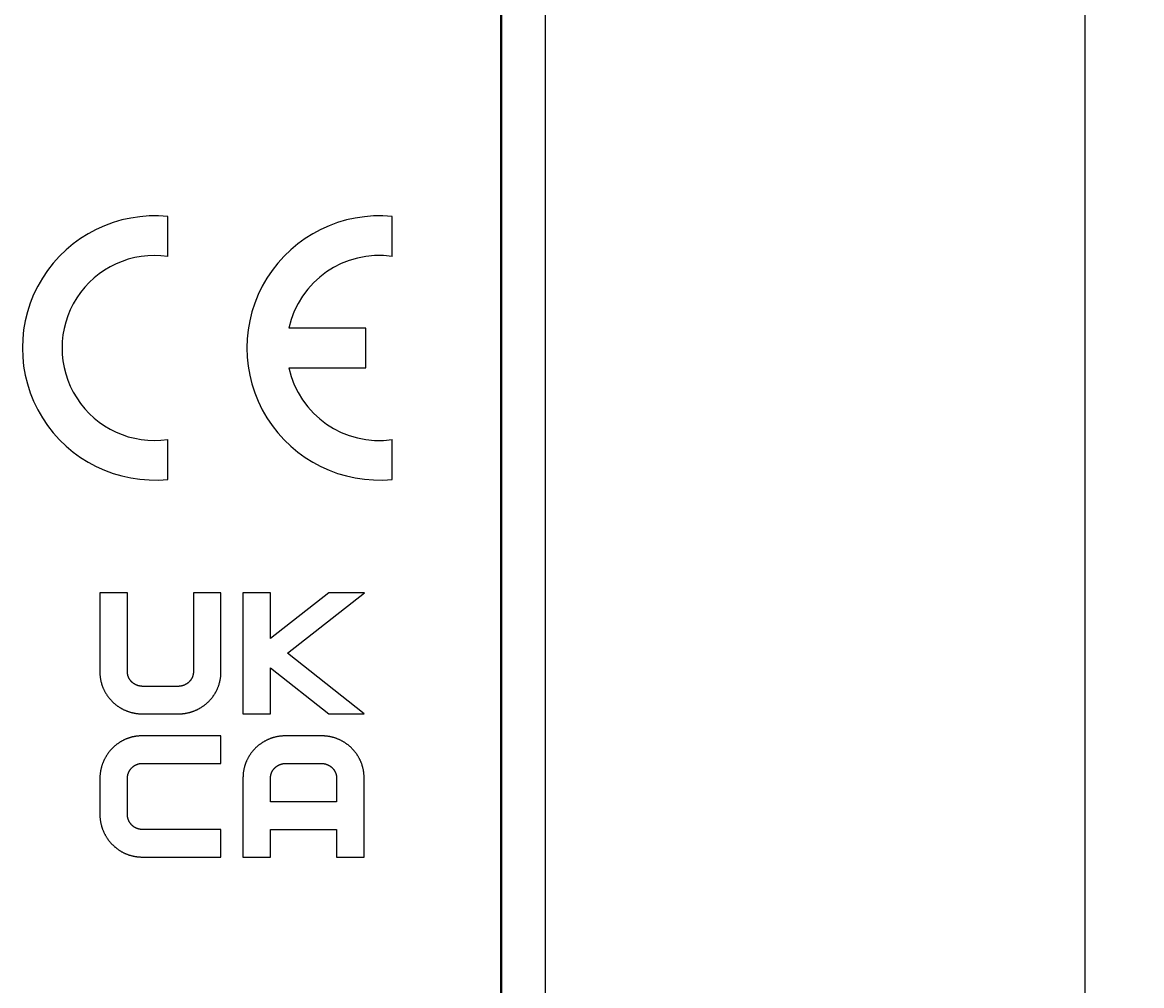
# Model space of a CAD drawing. Extents: x 0 to 420, y 0 to 297.
# Tile 7 of 27: x 188 to 214, y 75 to 97. Entities that reach past the tile are written whole.
import ezdxf

# ---------------------------------------------------------------- set-up
doc = ezdxf.new("R2010")
doc.units = 0
doc.layers.get('0').update_dxf_attribs({"linetype": 'CONTINUOUS'})
doc.layers.get('DEFPOINTS').update_dxf_attribs({"linetype": 'CONTINUOUS'})
doc.layers.add('BEMAßUNG__ISO_', color=7, linetype='CONTINUOUS')
doc.layers.add('SICHTBAR__ISO_', color=7, linetype='CONTINUOUS')
doc.styles.add('NOTIZTEXT__DIN_', font='txt.shx', dxfattribs={"bigfont": 'bigfont.shx'})
doc.dimstyles.get("Standard").update_dxf_attribs({"dimtxt": 0.18, "dimasz": 0.18, "dimexe": 0.18, "dimexo": 0.0625, "dimgap": 0.09, "dimtad": 0, "dimtih": 1, "dimtoh": 1, "dimzin": 0, "dimcen": 0.09, "dimazin": 3, "dimtfac": 1, "dimtofl": 0, "dimtmove": 0, "dimatfit": 3})

# ---------------------------------------------------------------- blocks, each defined once
blk = doc.blocks.new('*U49')
at = {"layer": 'BEMAßUNG__ISO_', "style": 'NOTIZTEXT__DIN_'}
for s, p in [('75,10 mm', (223.42, 88.061)), ('2.96 in', (229.254, 90.395))]:
    blk.add_text(s, height=3.5, rotation=90, dxfattribs=at).set_placement(p)
blk = doc.blocks.new('*D6')
at = {"layer": 'BEMAßUNG__ISO_'}
for p, q in [((199.4, 137.278), (233.229, 137.278)), ((230.054, 64.678), (230.054, 134.778)), ((199.4, 62.178), (233.229, 62.178))]:
    blk.add_line(p, q, dxfattribs=at)
for points in [[(229.637, 134.778), (230.47, 134.778), (230.054, 137.278)], [(229.637, 64.678), (230.47, 64.678), (230.054, 62.178)]]:
    blk.add_solid(points, dxfattribs=at)
at = {"layer": 'DEFPOINTS', "color": 0}
for p in [(198.6, 137.278), (230.054, 137.278), (198.6, 62.178)]:
    blk.add_point(p, dxfattribs=at)
blk.add_blockref('*U49', (0, 0))

msp = doc.modelspace()

# ---------------------------------------------------------------- linework, layer by layer
at = {"layer": 'SICHTBAR__ISO_'}
for p, q in [((212.35, 144.728), (212.35, 54.728)), ((199.1, 135.778), (199.1, 63.678)), ((200.1, 63.678), (200.1, 135.778)), ((199.086, 64.428), (199.086, 135.028)), ((191.523, 91.638), (191.523, 92.545)), ((196.623, 91.638), (196.623, 92.545)), ((196.023, 90.01), (194.272, 90.01)), ((196.023, 89.11), (196.023, 90.01)), ((194.272, 89.11), (196.023, 89.11)), ((191.523, 86.575), (191.523, 87.481)), ((196.623, 86.575), (196.623, 87.481)), ((189.982, 84.002), (189.982, 82.203)), ((190.607, 84.002), (189.982, 84.002)), ((190.607, 82.211), (190.607, 84.002)), ((192.107, 84.002), (192.107, 82.211)), ((192.732, 84.002), (192.107, 84.002)), ((192.732, 82.203), (192.732, 84.002)), ((193.232, 84.002), (193.232, 81.252)), ((193.857, 84.002), (193.232, 84.002)), ((193.857, 82.961), (193.857, 84.002)), ((195.18, 84.002), (193.857, 82.961)), ((194.245, 82.63), (195.988, 84.002)), ((195.988, 84.002), (195.18, 84.002)), ((195.985, 81.252), (194.245, 82.63)), ((193.857, 81.252), (193.857, 82.3)), ((193.857, 82.3), (195.18, 81.252)), ((191.76, 81.877), (190.955, 81.877)), ((190.946, 81.252), (191.768, 81.252)), ((193.232, 81.252), (193.857, 81.252)), ((195.18, 81.252), (195.985, 81.252)), ((192.732, 80.752), (190.933, 80.752)), ((192.732, 80.127), (192.732, 80.752)), ((195.018, 80.752), (194.196, 80.752)), ((190.942, 80.127), (192.732, 80.127)), ((194.205, 80.127), (195.01, 80.127)), ((193.232, 79.801), (193.232, 78.002)), ((195.982, 78.002), (195.982, 79.801)), ((189.982, 79.78), (189.982, 78.974)), ((190.607, 78.974), (190.607, 79.78)), ((193.857, 79.252), (193.857, 79.793)), ((195.357, 79.793), (195.357, 79.252)), ((195.357, 79.252), (193.857, 79.252)), ((192.732, 78.627), (190.942, 78.627)), ((192.732, 78.002), (192.732, 78.627)), ((193.857, 78.627), (195.357, 78.627)), ((193.857, 78.002), (193.857, 78.627)), ((195.357, 78.627), (195.357, 78.002)), ((190.933, 78.002), (192.732, 78.002)), ((193.232, 78.002), (193.857, 78.002)), ((195.357, 78.002), (195.982, 78.002))]:
    msp.add_line(p, q, dxfattribs=at)
for points in [[(189.982, 82.203, 0), (189.982, 82.191, 0), (189.983, 82.178, 0), (189.983, 82.166, 0), (189.984, 82.154, 0), (189.984, 82.142, 0), (189.985, 82.129, 0), (189.986, 82.117, 0), (189.987, 82.105, 0), (189.989, 82.093, 0), (189.99, 82.081, 0), (189.992, 82.069, 0), (189.994, 82.057, 0), (189.996, 82.046, 0), (189.998, 82.034, 0), (190, 82.022, 0), (190.002, 82.01, 0), (190.005, 81.999, 0), (190.007, 81.987, 0), (190.01, 81.975, 0), (190.013, 81.964, 0), (190.016, 81.953, 0), (190.02, 81.941, 0), (190.023, 81.93, 0), (190.026, 81.918, 0), (190.03, 81.907, 0), (190.034, 81.896, 0), (190.038, 81.885, 0), (190.042, 81.874, 0), (190.046, 81.863, 0), (190.05, 81.852, 0), (190.055, 81.841, 0), (190.059, 81.831, 0), (190.064, 81.82, 0), (190.069, 81.809, 0), (190.074, 81.799, 0), (190.079, 81.788, 0), (190.084, 81.778, 0), (190.09, 81.767, 0), (190.095, 81.757, 0), (190.101, 81.747, 0), (190.106, 81.737, 0), (190.112, 81.727, 0), (190.118, 81.717, 0), (190.124, 81.707, 0), (190.13, 81.697, 0), (190.137, 81.687, 0), (190.143, 81.678, 0), (190.15, 81.668, 0), (190.156, 81.659, 0), (190.163, 81.649, 0), (190.17, 81.64, 0), (190.177, 81.631, 0), (190.184, 81.622, 0), (190.191, 81.612, 0), (190.199, 81.603, 0), (190.206, 81.595, 0), (190.214, 81.586, 0), (190.221, 81.577, 0), (190.229, 81.569, 0), (190.237, 81.56, 0), (190.245, 81.552, 0), (190.253, 81.543, 0), (190.261, 81.535, 0), (190.269, 81.527, 0), (190.277, 81.519, 0), (190.286, 81.511, 0), (190.294, 81.503, 0), (190.303, 81.495, 0), (190.312, 81.488, 0), (190.321, 81.48, 0), (190.33, 81.473, 0), (190.339, 81.465, 0), (190.348, 81.458, 0), (190.357, 81.451, 0), (190.366, 81.444, 0), (190.375, 81.437, 0), (190.385, 81.43, 0), (190.394, 81.424, 0), (190.404, 81.417, 0), (190.414, 81.411, 0), (190.424, 81.404, 0), (190.433, 81.398, 0), (190.443, 81.392, 0), (190.453, 81.386, 0), (190.464, 81.38, 0), (190.474, 81.374, 0), (190.484, 81.369, 0), (190.494, 81.363, 0), (190.505, 81.358, 0), (190.515, 81.353, 0), (190.526, 81.347, 0), (190.536, 81.342, 0), (190.547, 81.338, 0), (190.558, 81.333, 0), (190.569, 81.328, 0), (190.58, 81.324, 0), (190.591, 81.319, 0), (190.602, 81.315, 0), (190.613, 81.311, 0), (190.624, 81.307, 0), (190.635, 81.303, 0), (190.646, 81.299, 0), (190.658, 81.296, 0), (190.669, 81.292, 0), (190.681, 81.289, 0), (190.692, 81.286, 0), (190.704, 81.283, 0), (190.715, 81.28, 0), (190.727, 81.277, 0), (190.739, 81.274, 0), (190.751, 81.272, 0), (190.763, 81.269, 0), (190.775, 81.267, 0), (190.786, 81.265, 0), (190.799, 81.263, 0), (190.811, 81.261, 0), (190.823, 81.26, 0), (190.835, 81.258, 0), (190.847, 81.257, 0), (190.859, 81.256, 0), (190.872, 81.255, 0), (190.884, 81.254, 0), (190.896, 81.253, 0), (190.909, 81.253, 0), (190.921, 81.252, 0), (190.934, 81.252, 0), (190.946, 81.252, 0)], [(190.955, 81.877, 0), (190.95, 81.877, 0), (190.946, 81.877, 0), (190.941, 81.877, 0), (190.937, 81.877, 0), (190.932, 81.878, 0), (190.928, 81.878, 0), (190.923, 81.878, 0), (190.919, 81.879, 0), (190.915, 81.879, 0), (190.91, 81.88, 0), (190.906, 81.88, 0), (190.901, 81.881, 0), (190.897, 81.882, 0), (190.893, 81.882, 0), (190.888, 81.883, 0), (190.884, 81.884, 0), (190.88, 81.885, 0), (190.876, 81.886, 0), (190.871, 81.887, 0), (190.867, 81.888, 0), (190.863, 81.889, 0), (190.859, 81.89, 0), (190.855, 81.891, 0), (190.851, 81.892, 0), (190.847, 81.894, 0), (190.843, 81.895, 0), (190.838, 81.896, 0), (190.834, 81.898, 0), (190.83, 81.899, 0), (190.826, 81.901, 0), (190.823, 81.902, 0), (190.819, 81.904, 0), (190.815, 81.905, 0), (190.811, 81.907, 0), (190.807, 81.909, 0), (190.803, 81.911, 0), (190.799, 81.912, 0), (190.796, 81.914, 0), (190.792, 81.916, 0), (190.788, 81.918, 0), (190.784, 81.92, 0), (190.781, 81.922, 0), (190.777, 81.924, 0), (190.773, 81.926, 0), (190.77, 81.928, 0), (190.766, 81.931, 0), (190.763, 81.933, 0), (190.759, 81.935, 0), (190.756, 81.937, 0), (190.752, 81.94, 0), (190.749, 81.942, 0), (190.746, 81.945, 0), (190.742, 81.947, 0), (190.739, 81.95, 0), (190.736, 81.952, 0), (190.732, 81.955, 0), (190.729, 81.957, 0), (190.726, 81.96, 0), (190.723, 81.963, 0), (190.72, 81.965, 0), (190.717, 81.968, 0), (190.714, 81.971, 0), (190.711, 81.974, 0), (190.708, 81.977, 0), (190.705, 81.98, 0), (190.702, 81.982, 0), (190.699, 81.985, 0), (190.696, 81.988, 0), (190.693, 81.991, 0), (190.691, 81.994, 0), (190.688, 81.998, 0), (190.685, 82.001, 0), (190.683, 82.004, 0), (190.68, 82.007, 0), (190.677, 82.01, 0), (190.675, 82.013, 0), (190.672, 82.017, 0), (190.67, 82.02, 0), (190.668, 82.023, 0), (190.665, 82.027, 0), (190.663, 82.03, 0), (190.661, 82.034, 0), (190.658, 82.037, 0), (190.656, 82.04, 0), (190.654, 82.044, 0), (190.652, 82.047, 0), (190.65, 82.051, 0), (190.648, 82.055, 0), (190.646, 82.058, 0), (190.644, 82.062, 0), (190.642, 82.066, 0), (190.64, 82.069, 0), (190.639, 82.073, 0), (190.637, 82.077, 0), (190.635, 82.081, 0), (190.633, 82.084, 0), (190.632, 82.088, 0), (190.63, 82.092, 0), (190.629, 82.096, 0), (190.627, 82.1, 0), (190.626, 82.103, 0), (190.625, 82.108, 0), (190.623, 82.111, 0), (190.622, 82.115, 0), (190.621, 82.119, 0), (190.62, 82.123, 0), (190.618, 82.127, 0), (190.617, 82.131, 0), (190.616, 82.135, 0), (190.615, 82.14, 0), (190.615, 82.144, 0), (190.614, 82.148, 0), (190.613, 82.152, 0), (190.612, 82.156, 0), (190.611, 82.16, 0), (190.611, 82.164, 0), (190.61, 82.169, 0), (190.61, 82.173, 0), (190.609, 82.177, 0), (190.609, 82.181, 0), (190.608, 82.186, 0), (190.608, 82.19, 0), (190.608, 82.194, 0), (190.608, 82.198, 0), (190.607, 82.203, 0), (190.607, 82.207, 0), (190.607, 82.212, 0)], [(192.107, 82.212, 0), (192.107, 82.207, 0), (192.107, 82.203, 0), (192.107, 82.198, 0), (192.107, 82.194, 0), (192.107, 82.19, 0), (192.106, 82.186, 0), (192.106, 82.181, 0), (192.106, 82.177, 0), (192.105, 82.173, 0), (192.104, 82.169, 0), (192.104, 82.164, 0), (192.103, 82.16, 0), (192.103, 82.156, 0), (192.102, 82.152, 0), (192.101, 82.148, 0), (192.1, 82.144, 0), (192.099, 82.14, 0), (192.098, 82.135, 0), (192.097, 82.131, 0), (192.096, 82.127, 0), (192.095, 82.123, 0), (192.094, 82.119, 0), (192.093, 82.115, 0), (192.091, 82.111, 0), (192.09, 82.108, 0), (192.089, 82.103, 0), (192.087, 82.1, 0), (192.086, 82.096, 0), (192.084, 82.092, 0), (192.083, 82.088, 0), (192.081, 82.084, 0), (192.08, 82.081, 0), (192.078, 82.077, 0), (192.076, 82.073, 0), (192.074, 82.069, 0), (192.073, 82.066, 0), (192.071, 82.062, 0), (192.069, 82.058, 0), (192.067, 82.055, 0), (192.065, 82.051, 0), (192.063, 82.047, 0), (192.061, 82.044, 0), (192.058, 82.04, 0), (192.056, 82.037, 0), (192.054, 82.034, 0), (192.052, 82.03, 0), (192.049, 82.027, 0), (192.047, 82.023, 0), (192.045, 82.02, 0), (192.042, 82.017, 0), (192.04, 82.013, 0), (192.037, 82.01, 0), (192.035, 82.007, 0), (192.032, 82.004, 0), (192.029, 82.001, 0), (192.027, 81.998, 0), (192.024, 81.994, 0), (192.021, 81.991, 0), (192.019, 81.988, 0), (192.016, 81.985, 0), (192.013, 81.982, 0), (192.01, 81.98, 0), (192.007, 81.977, 0), (192.004, 81.974, 0), (192.001, 81.971, 0), (191.998, 81.968, 0), (191.995, 81.965, 0), (191.992, 81.963, 0), (191.989, 81.96, 0), (191.985, 81.957, 0), (191.982, 81.955, 0), (191.979, 81.952, 0), (191.976, 81.95, 0), (191.972, 81.947, 0), (191.969, 81.945, 0), (191.966, 81.942, 0), (191.962, 81.94, 0), (191.959, 81.937, 0), (191.955, 81.935, 0), (191.952, 81.933, 0), (191.948, 81.931, 0), (191.945, 81.928, 0), (191.941, 81.926, 0), (191.938, 81.924, 0), (191.934, 81.922, 0), (191.93, 81.92, 0), (191.927, 81.918, 0), (191.923, 81.916, 0), (191.919, 81.914, 0), (191.915, 81.912, 0), (191.912, 81.911, 0), (191.908, 81.909, 0), (191.904, 81.907, 0), (191.9, 81.905, 0), (191.896, 81.904, 0), (191.892, 81.902, 0), (191.888, 81.901, 0), (191.884, 81.899, 0), (191.88, 81.898, 0), (191.876, 81.896, 0), (191.872, 81.895, 0), (191.868, 81.894, 0), (191.864, 81.892, 0), (191.86, 81.891, 0), (191.856, 81.89, 0), (191.852, 81.889, 0), (191.847, 81.888, 0), (191.843, 81.887, 0), (191.839, 81.886, 0), (191.835, 81.885, 0), (191.831, 81.884, 0), (191.826, 81.883, 0), (191.822, 81.882, 0), (191.818, 81.882, 0), (191.813, 81.881, 0), (191.809, 81.88, 0), (191.805, 81.88, 0), (191.8, 81.879, 0), (191.796, 81.879, 0), (191.791, 81.878, 0), (191.787, 81.878, 0), (191.783, 81.878, 0), (191.778, 81.877, 0), (191.774, 81.877, 0), (191.769, 81.877, 0), (191.765, 81.877, 0), (191.76, 81.877, 0)], [(191.768, 81.252, 0), (191.781, 81.252, 0), (191.794, 81.252, 0), (191.806, 81.253, 0), (191.818, 81.253, 0), (191.831, 81.254, 0), (191.843, 81.255, 0), (191.855, 81.256, 0), (191.868, 81.257, 0), (191.88, 81.258, 0), (191.892, 81.26, 0), (191.904, 81.261, 0), (191.916, 81.263, 0), (191.928, 81.265, 0), (191.94, 81.267, 0), (191.952, 81.269, 0), (191.964, 81.272, 0), (191.976, 81.274, 0), (191.988, 81.277, 0), (191.999, 81.28, 0), (192.011, 81.283, 0), (192.022, 81.286, 0), (192.034, 81.289, 0), (192.045, 81.292, 0), (192.057, 81.296, 0), (192.068, 81.299, 0), (192.08, 81.303, 0), (192.091, 81.307, 0), (192.102, 81.311, 0), (192.113, 81.315, 0), (192.124, 81.319, 0), (192.135, 81.324, 0), (192.146, 81.328, 0), (192.157, 81.333, 0), (192.168, 81.338, 0), (192.178, 81.342, 0), (192.189, 81.347, 0), (192.2, 81.353, 0), (192.21, 81.358, 0), (192.22, 81.363, 0), (192.231, 81.369, 0), (192.241, 81.374, 0), (192.251, 81.38, 0), (192.261, 81.386, 0), (192.271, 81.392, 0), (192.281, 81.398, 0), (192.291, 81.404, 0), (192.301, 81.411, 0), (192.311, 81.417, 0), (192.32, 81.424, 0), (192.33, 81.43, 0), (192.339, 81.437, 0), (192.349, 81.444, 0), (192.358, 81.451, 0), (192.367, 81.458, 0), (192.376, 81.465, 0), (192.385, 81.473, 0), (192.394, 81.48, 0), (192.403, 81.488, 0), (192.412, 81.495, 0), (192.42, 81.503, 0), (192.429, 81.511, 0), (192.437, 81.519, 0), (192.446, 81.527, 0), (192.454, 81.535, 0), (192.462, 81.543, 0), (192.47, 81.552, 0), (192.478, 81.56, 0), (192.486, 81.569, 0), (192.494, 81.577, 0), (192.501, 81.586, 0), (192.509, 81.595, 0), (192.516, 81.603, 0), (192.523, 81.612, 0), (192.531, 81.622, 0), (192.538, 81.631, 0), (192.545, 81.64, 0), (192.552, 81.649, 0), (192.558, 81.659, 0), (192.565, 81.668, 0), (192.572, 81.678, 0), (192.578, 81.687, 0), (192.584, 81.697, 0), (192.59, 81.707, 0), (192.597, 81.717, 0), (192.603, 81.727, 0), (192.608, 81.737, 0), (192.614, 81.747, 0), (192.62, 81.757, 0), (192.625, 81.767, 0), (192.63, 81.778, 0), (192.636, 81.788, 0), (192.641, 81.799, 0), (192.646, 81.809, 0), (192.651, 81.82, 0), (192.655, 81.831, 0), (192.66, 81.841, 0), (192.664, 81.852, 0), (192.669, 81.863, 0), (192.673, 81.874, 0), (192.677, 81.885, 0), (192.681, 81.896, 0), (192.685, 81.907, 0), (192.688, 81.918, 0), (192.692, 81.93, 0), (192.695, 81.941, 0), (192.698, 81.953, 0), (192.701, 81.964, 0), (192.704, 81.975, 0), (192.707, 81.987, 0), (192.71, 81.999, 0), (192.712, 82.01, 0), (192.715, 82.022, 0), (192.717, 82.034, 0), (192.719, 82.046, 0), (192.721, 82.057, 0), (192.723, 82.069, 0), (192.724, 82.081, 0), (192.726, 82.093, 0), (192.727, 82.105, 0), (192.728, 82.117, 0), (192.729, 82.129, 0), (192.73, 82.142, 0), (192.731, 82.154, 0), (192.732, 82.166, 0), (192.732, 82.178, 0), (192.732, 82.191, 0), (192.732, 82.203, 0)], [(190.933, 80.752, 0), (190.921, 80.752, 0), (190.909, 80.752, 0), (190.896, 80.751, 0), (190.884, 80.751, 0), (190.872, 80.75, 0), (190.86, 80.749, 0), (190.848, 80.748, 0), (190.835, 80.747, 0), (190.823, 80.746, 0), (190.811, 80.744, 0), (190.8, 80.742, 0), (190.788, 80.741, 0), (190.776, 80.739, 0), (190.764, 80.737, 0), (190.752, 80.734, 0), (190.74, 80.732, 0), (190.729, 80.729, 0), (190.717, 80.727, 0), (190.706, 80.724, 0), (190.694, 80.721, 0), (190.683, 80.718, 0), (190.671, 80.714, 0), (190.66, 80.711, 0), (190.649, 80.707, 0), (190.638, 80.704, 0), (190.626, 80.7, 0), (190.615, 80.696, 0), (190.604, 80.692, 0), (190.593, 80.687, 0), (190.582, 80.683, 0), (190.572, 80.678, 0), (190.561, 80.674, 0), (190.55, 80.669, 0), (190.54, 80.664, 0), (190.529, 80.659, 0), (190.518, 80.654, 0), (190.508, 80.648, 0), (190.498, 80.643, 0), (190.487, 80.638, 0), (190.477, 80.632, 0), (190.467, 80.626, 0), (190.457, 80.62, 0), (190.447, 80.614, 0), (190.437, 80.608, 0), (190.427, 80.602, 0), (190.418, 80.595, 0), (190.408, 80.589, 0), (190.398, 80.582, 0), (190.389, 80.575, 0), (190.38, 80.569, 0), (190.37, 80.561, 0), (190.361, 80.555, 0), (190.352, 80.547, 0), (190.343, 80.54, 0), (190.334, 80.532, 0), (190.325, 80.525, 0), (190.316, 80.517, 0), (190.307, 80.51, 0), (190.299, 80.502, 0), (190.29, 80.494, 0), (190.282, 80.486, 0), (190.274, 80.478, 0), (190.265, 80.469, 0), (190.257, 80.461, 0), (190.249, 80.453, 0), (190.241, 80.444, 0), (190.233, 80.436, 0), (190.226, 80.427, 0), (190.218, 80.418, 0), (190.21, 80.409, 0), (190.203, 80.4, 0), (190.196, 80.391, 0), (190.188, 80.382, 0), (190.181, 80.372, 0), (190.174, 80.363, 0), (190.167, 80.354, 0), (190.161, 80.344, 0), (190.154, 80.334, 0), (190.147, 80.325, 0), (190.141, 80.315, 0), (190.135, 80.305, 0), (190.128, 80.295, 0), (190.122, 80.285, 0), (190.116, 80.275, 0), (190.11, 80.265, 0), (190.105, 80.254, 0), (190.099, 80.244, 0), (190.094, 80.234, 0), (190.088, 80.223, 0), (190.083, 80.213, 0), (190.078, 80.202, 0), (190.073, 80.191, 0), (190.068, 80.18, 0), (190.063, 80.17, 0), (190.058, 80.159, 0), (190.054, 80.148, 0), (190.049, 80.137, 0), (190.045, 80.126, 0), (190.041, 80.114, 0), (190.037, 80.103, 0), (190.033, 80.092, 0), (190.029, 80.081, 0), (190.026, 80.069, 0), (190.022, 80.058, 0), (190.019, 80.046, 0), (190.016, 80.034, 0), (190.013, 80.023, 0), (190.01, 80.011, 0), (190.007, 79.999, 0), (190.005, 79.988, 0), (190.002, 79.976, 0), (190, 79.964, 0), (189.997, 79.952, 0), (189.995, 79.94, 0), (189.994, 79.928, 0), (189.992, 79.916, 0), (189.99, 79.903, 0), (189.989, 79.891, 0), (189.987, 79.879, 0), (189.986, 79.867, 0), (189.985, 79.855, 0), (189.984, 79.842, 0), (189.984, 79.83, 0), (189.983, 79.817, 0), (189.983, 79.805, 0), (189.982, 79.792, 0), (189.982, 79.78, 0)], [(194.196, 80.752, 0), (194.184, 80.752, 0), (194.171, 80.752, 0), (194.159, 80.751, 0), (194.146, 80.751, 0), (194.134, 80.75, 0), (194.122, 80.749, 0), (194.109, 80.748, 0), (194.097, 80.747, 0), (194.085, 80.746, 0), (194.073, 80.744, 0), (194.061, 80.743, 0), (194.048, 80.741, 0), (194.036, 80.739, 0), (194.024, 80.737, 0), (194.013, 80.735, 0), (194.001, 80.733, 0), (193.989, 80.73, 0), (193.977, 80.727, 0), (193.965, 80.725, 0), (193.954, 80.722, 0), (193.942, 80.719, 0), (193.931, 80.715, 0), (193.919, 80.712, 0), (193.908, 80.709, 0), (193.896, 80.705, 0), (193.885, 80.701, 0), (193.874, 80.698, 0), (193.863, 80.694, 0), (193.852, 80.689, 0), (193.841, 80.685, 0), (193.83, 80.681, 0), (193.819, 80.676, 0), (193.808, 80.671, 0), (193.797, 80.667, 0), (193.786, 80.662, 0), (193.776, 80.657, 0), (193.765, 80.652, 0), (193.755, 80.646, 0), (193.744, 80.641, 0), (193.734, 80.635, 0), (193.724, 80.63, 0), (193.713, 80.624, 0), (193.703, 80.618, 0), (193.693, 80.612, 0), (193.683, 80.606, 0), (193.673, 80.6, 0), (193.664, 80.594, 0), (193.654, 80.587, 0), (193.644, 80.581, 0), (193.635, 80.574, 0), (193.625, 80.567, 0), (193.616, 80.56, 0), (193.607, 80.553, 0), (193.598, 80.546, 0), (193.588, 80.539, 0), (193.579, 80.531, 0), (193.571, 80.524, 0), (193.562, 80.516, 0), (193.553, 80.509, 0), (193.544, 80.501, 0), (193.536, 80.493, 0), (193.527, 80.485, 0), (193.519, 80.477, 0), (193.511, 80.469, 0), (193.503, 80.461, 0), (193.495, 80.453, 0), (193.487, 80.444, 0), (193.479, 80.436, 0), (193.471, 80.427, 0), (193.463, 80.418, 0), (193.456, 80.41, 0), (193.449, 80.401, 0), (193.441, 80.392, 0), (193.434, 80.383, 0), (193.427, 80.374, 0), (193.42, 80.364, 0), (193.413, 80.355, 0), (193.406, 80.346, 0), (193.4, 80.336, 0), (193.393, 80.326, 0), (193.387, 80.317, 0), (193.38, 80.307, 0), (193.374, 80.297, 0), (193.368, 80.287, 0), (193.362, 80.277, 0), (193.356, 80.267, 0), (193.351, 80.257, 0), (193.345, 80.247, 0), (193.34, 80.237, 0), (193.334, 80.227, 0), (193.329, 80.216, 0), (193.324, 80.206, 0), (193.319, 80.195, 0), (193.314, 80.184, 0), (193.309, 80.174, 0), (193.305, 80.163, 0), (193.3, 80.152, 0), (193.296, 80.141, 0), (193.292, 80.13, 0), (193.288, 80.119, 0), (193.284, 80.108, 0), (193.28, 80.097, 0), (193.276, 80.086, 0), (193.273, 80.075, 0), (193.27, 80.063, 0), (193.266, 80.052, 0), (193.263, 80.04, 0), (193.26, 80.029, 0), (193.257, 80.017, 0), (193.255, 80.006, 0), (193.252, 79.994, 0), (193.25, 79.982, 0), (193.248, 79.971, 0), (193.246, 79.959, 0), (193.244, 79.947, 0), (193.242, 79.935, 0), (193.24, 79.923, 0), (193.239, 79.911, 0), (193.237, 79.899, 0), (193.236, 79.887, 0), (193.235, 79.875, 0), (193.234, 79.863, 0), (193.234, 79.85, 0), (193.233, 79.838, 0), (193.233, 79.826, 0), (193.232, 79.814, 0), (193.232, 79.801, 0)], [(195.982, 79.801, 0), (195.982, 79.814, 0), (195.982, 79.826, 0), (195.982, 79.838, 0), (195.981, 79.85, 0), (195.98, 79.863, 0), (195.979, 79.875, 0), (195.978, 79.887, 0), (195.977, 79.899, 0), (195.976, 79.911, 0), (195.974, 79.923, 0), (195.973, 79.935, 0), (195.971, 79.947, 0), (195.969, 79.959, 0), (195.967, 79.971, 0), (195.965, 79.982, 0), (195.962, 79.994, 0), (195.96, 80.006, 0), (195.957, 80.017, 0), (195.954, 80.029, 0), (195.951, 80.04, 0), (195.948, 80.052, 0), (195.945, 80.063, 0), (195.942, 80.075, 0), (195.938, 80.086, 0), (195.935, 80.097, 0), (195.931, 80.108, 0), (195.927, 80.119, 0), (195.923, 80.13, 0), (195.919, 80.141, 0), (195.914, 80.152, 0), (195.91, 80.163, 0), (195.905, 80.174, 0), (195.901, 80.184, 0), (195.896, 80.195, 0), (195.891, 80.206, 0), (195.886, 80.216, 0), (195.88, 80.227, 0), (195.875, 80.237, 0), (195.87, 80.247, 0), (195.864, 80.257, 0), (195.858, 80.267, 0), (195.852, 80.277, 0), (195.846, 80.287, 0), (195.84, 80.297, 0), (195.834, 80.307, 0), (195.828, 80.317, 0), (195.822, 80.326, 0), (195.815, 80.336, 0), (195.808, 80.346, 0), (195.802, 80.355, 0), (195.795, 80.364, 0), (195.788, 80.374, 0), (195.781, 80.383, 0), (195.773, 80.392, 0), (195.766, 80.401, 0), (195.759, 80.41, 0), (195.751, 80.418, 0), (195.743, 80.427, 0), (195.736, 80.436, 0), (195.728, 80.444, 0), (195.72, 80.453, 0), (195.712, 80.461, 0), (195.704, 80.469, 0), (195.696, 80.477, 0), (195.687, 80.485, 0), (195.679, 80.493, 0), (195.67, 80.501, 0), (195.662, 80.509, 0), (195.653, 80.516, 0), (195.644, 80.524, 0), (195.635, 80.531, 0), (195.626, 80.539, 0), (195.617, 80.546, 0), (195.608, 80.553, 0), (195.599, 80.56, 0), (195.589, 80.567, 0), (195.58, 80.574, 0), (195.57, 80.581, 0), (195.561, 80.587, 0), (195.551, 80.594, 0), (195.541, 80.6, 0), (195.531, 80.606, 0), (195.521, 80.612, 0), (195.511, 80.618, 0), (195.501, 80.624, 0), (195.491, 80.63, 0), (195.481, 80.635, 0), (195.47, 80.641, 0), (195.46, 80.646, 0), (195.449, 80.652, 0), (195.439, 80.657, 0), (195.428, 80.662, 0), (195.418, 80.667, 0), (195.407, 80.671, 0), (195.396, 80.676, 0), (195.385, 80.681, 0), (195.374, 80.685, 0), (195.363, 80.689, 0), (195.352, 80.694, 0), (195.341, 80.698, 0), (195.33, 80.701, 0), (195.318, 80.705, 0), (195.307, 80.709, 0), (195.295, 80.712, 0), (195.284, 80.715, 0), (195.272, 80.719, 0), (195.261, 80.722, 0), (195.249, 80.725, 0), (195.237, 80.727, 0), (195.226, 80.73, 0), (195.214, 80.733, 0), (195.202, 80.735, 0), (195.19, 80.737, 0), (195.178, 80.739, 0), (195.166, 80.741, 0), (195.154, 80.743, 0), (195.142, 80.744, 0), (195.13, 80.746, 0), (195.118, 80.747, 0), (195.105, 80.748, 0), (195.093, 80.749, 0), (195.081, 80.75, 0), (195.068, 80.751, 0), (195.056, 80.751, 0), (195.043, 80.752, 0), (195.031, 80.752, 0), (195.018, 80.752, 0)], [(190.607, 79.78, 0), (190.607, 79.784, 0), (190.607, 79.789, 0), (190.608, 79.793, 0), (190.608, 79.798, 0), (190.608, 79.802, 0), (190.608, 79.807, 0), (190.609, 79.811, 0), (190.609, 79.816, 0), (190.61, 79.82, 0), (190.61, 79.824, 0), (190.611, 79.829, 0), (190.611, 79.833, 0), (190.612, 79.837, 0), (190.613, 79.842, 0), (190.613, 79.846, 0), (190.614, 79.85, 0), (190.615, 79.855, 0), (190.616, 79.859, 0), (190.617, 79.863, 0), (190.618, 79.867, 0), (190.619, 79.871, 0), (190.62, 79.876, 0), (190.621, 79.88, 0), (190.623, 79.884, 0), (190.624, 79.888, 0), (190.625, 79.892, 0), (190.627, 79.896, 0), (190.628, 79.9, 0), (190.629, 79.904, 0), (190.631, 79.908, 0), (190.632, 79.912, 0), (190.634, 79.916, 0), (190.636, 79.92, 0), (190.637, 79.924, 0), (190.639, 79.927, 0), (190.641, 79.931, 0), (190.643, 79.935, 0), (190.645, 79.939, 0), (190.646, 79.943, 0), (190.648, 79.946, 0), (190.65, 79.95, 0), (190.652, 79.954, 0), (190.654, 79.957, 0), (190.657, 79.961, 0), (190.659, 79.965, 0), (190.661, 79.968, 0), (190.663, 79.972, 0), (190.665, 79.975, 0), (190.668, 79.979, 0), (190.67, 79.982, 0), (190.672, 79.986, 0), (190.675, 79.989, 0), (190.677, 79.992, 0), (190.68, 79.996, 0), (190.682, 79.999, 0), (190.685, 80.002, 0), (190.688, 80.005, 0), (190.69, 80.008, 0), (190.693, 80.012, 0), (190.696, 80.015, 0), (190.698, 80.018, 0), (190.701, 80.021, 0), (190.704, 80.024, 0), (190.707, 80.027, 0), (190.71, 80.03, 0), (190.713, 80.033, 0), (190.716, 80.035, 0), (190.719, 80.038, 0), (190.722, 80.041, 0), (190.725, 80.044, 0), (190.728, 80.047, 0), (190.731, 80.049, 0), (190.734, 80.052, 0), (190.737, 80.055, 0), (190.74, 80.057, 0), (190.744, 80.059, 0), (190.747, 80.062, 0), (190.75, 80.064, 0), (190.754, 80.067, 0), (190.757, 80.069, 0), (190.76, 80.072, 0), (190.764, 80.074, 0), (190.767, 80.076, 0), (190.771, 80.078, 0), (190.774, 80.08, 0), (190.778, 80.082, 0), (190.781, 80.085, 0), (190.785, 80.087, 0), (190.789, 80.088, 0), (190.792, 80.09, 0), (190.796, 80.092, 0), (190.8, 80.094, 0), (190.803, 80.096, 0), (190.807, 80.098, 0), (190.811, 80.099, 0), (190.815, 80.101, 0), (190.818, 80.103, 0), (190.822, 80.104, 0), (190.826, 80.106, 0), (190.83, 80.107, 0), (190.834, 80.109, 0), (190.838, 80.11, 0), (190.842, 80.111, 0), (190.846, 80.112, 0), (190.85, 80.114, 0), (190.854, 80.115, 0), (190.858, 80.116, 0), (190.862, 80.117, 0), (190.866, 80.118, 0), (190.87, 80.119, 0), (190.874, 80.12, 0), (190.878, 80.121, 0), (190.882, 80.122, 0), (190.886, 80.122, 0), (190.89, 80.123, 0), (190.895, 80.124, 0), (190.899, 80.124, 0), (190.903, 80.125, 0), (190.907, 80.125, 0), (190.912, 80.126, 0), (190.916, 80.126, 0), (190.92, 80.126, 0), (190.924, 80.127, 0), (190.929, 80.127, 0), (190.933, 80.127, 0), (190.937, 80.127, 0), (190.942, 80.127, 0)], [(193.857, 79.793, 0), (193.857, 79.797, 0), (193.857, 79.802, 0), (193.858, 79.806, 0), (193.858, 79.81, 0), (193.858, 79.814, 0), (193.858, 79.819, 0), (193.859, 79.823, 0), (193.859, 79.827, 0), (193.86, 79.831, 0), (193.86, 79.836, 0), (193.861, 79.84, 0), (193.861, 79.844, 0), (193.862, 79.848, 0), (193.863, 79.852, 0), (193.864, 79.856, 0), (193.864, 79.861, 0), (193.865, 79.865, 0), (193.866, 79.869, 0), (193.867, 79.873, 0), (193.868, 79.877, 0), (193.87, 79.881, 0), (193.871, 79.885, 0), (193.872, 79.889, 0), (193.873, 79.893, 0), (193.874, 79.897, 0), (193.876, 79.901, 0), (193.877, 79.905, 0), (193.879, 79.909, 0), (193.88, 79.912, 0), (193.882, 79.916, 0), (193.883, 79.92, 0), (193.885, 79.924, 0), (193.887, 79.927, 0), (193.888, 79.931, 0), (193.89, 79.935, 0), (193.892, 79.939, 0), (193.894, 79.942, 0), (193.896, 79.946, 0), (193.898, 79.95, 0), (193.9, 79.953, 0), (193.902, 79.957, 0), (193.904, 79.96, 0), (193.906, 79.964, 0), (193.908, 79.967, 0), (193.911, 79.971, 0), (193.913, 79.974, 0), (193.915, 79.978, 0), (193.918, 79.981, 0), (193.92, 79.984, 0), (193.922, 79.987, 0), (193.925, 79.991, 0), (193.927, 79.994, 0), (193.93, 79.997, 0), (193.933, 80, 0), (193.935, 80.004, 0), (193.938, 80.007, 0), (193.941, 80.01, 0), (193.943, 80.013, 0), (193.946, 80.016, 0), (193.949, 80.019, 0), (193.952, 80.022, 0), (193.955, 80.025, 0), (193.958, 80.028, 0), (193.961, 80.031, 0), (193.964, 80.033, 0), (193.967, 80.036, 0), (193.97, 80.039, 0), (193.973, 80.042, 0), (193.976, 80.044, 0), (193.979, 80.047, 0), (193.982, 80.05, 0), (193.986, 80.052, 0), (193.989, 80.055, 0), (193.992, 80.057, 0), (193.996, 80.06, 0), (193.999, 80.062, 0), (194.002, 80.064, 0), (194.006, 80.067, 0), (194.009, 80.069, 0), (194.013, 80.071, 0), (194.016, 80.074, 0), (194.02, 80.076, 0), (194.023, 80.078, 0), (194.027, 80.08, 0), (194.031, 80.082, 0), (194.034, 80.084, 0), (194.038, 80.086, 0), (194.042, 80.088, 0), (194.045, 80.09, 0), (194.049, 80.092, 0), (194.053, 80.094, 0), (194.057, 80.095, 0), (194.061, 80.097, 0), (194.065, 80.099, 0), (194.069, 80.1, 0), (194.072, 80.102, 0), (194.076, 80.104, 0), (194.08, 80.105, 0), (194.084, 80.106, 0), (194.088, 80.108, 0), (194.092, 80.109, 0), (194.097, 80.111, 0), (194.101, 80.112, 0), (194.105, 80.113, 0), (194.109, 80.114, 0), (194.113, 80.115, 0), (194.117, 80.116, 0), (194.121, 80.118, 0), (194.126, 80.118, 0), (194.13, 80.119, 0), (194.134, 80.12, 0), (194.138, 80.121, 0), (194.143, 80.122, 0), (194.147, 80.123, 0), (194.151, 80.123, 0), (194.156, 80.124, 0), (194.16, 80.124, 0), (194.164, 80.125, 0), (194.169, 80.125, 0), (194.173, 80.126, 0), (194.178, 80.126, 0), (194.182, 80.126, 0), (194.187, 80.127, 0), (194.191, 80.127, 0), (194.196, 80.127, 0), (194.2, 80.127, 0), (194.205, 80.127, 0)], [(195.01, 80.127, 0), (195.015, 80.127, 0), (195.019, 80.127, 0), (195.024, 80.127, 0), (195.028, 80.127, 0), (195.032, 80.126, 0), (195.037, 80.126, 0), (195.041, 80.126, 0), (195.046, 80.125, 0), (195.05, 80.125, 0), (195.055, 80.124, 0), (195.059, 80.124, 0), (195.063, 80.123, 0), (195.068, 80.123, 0), (195.072, 80.122, 0), (195.076, 80.121, 0), (195.08, 80.12, 0), (195.085, 80.119, 0), (195.089, 80.118, 0), (195.093, 80.118, 0), (195.097, 80.116, 0), (195.102, 80.115, 0), (195.106, 80.114, 0), (195.11, 80.113, 0), (195.114, 80.112, 0), (195.118, 80.111, 0), (195.122, 80.109, 0), (195.126, 80.108, 0), (195.13, 80.106, 0), (195.134, 80.105, 0), (195.138, 80.104, 0), (195.142, 80.102, 0), (195.146, 80.1, 0), (195.15, 80.099, 0), (195.154, 80.097, 0), (195.158, 80.095, 0), (195.162, 80.094, 0), (195.165, 80.092, 0), (195.169, 80.09, 0), (195.173, 80.088, 0), (195.177, 80.086, 0), (195.18, 80.084, 0), (195.184, 80.082, 0), (195.188, 80.08, 0), (195.191, 80.078, 0), (195.195, 80.076, 0), (195.198, 80.074, 0), (195.202, 80.071, 0), (195.205, 80.069, 0), (195.209, 80.067, 0), (195.212, 80.064, 0), (195.216, 80.062, 0), (195.219, 80.06, 0), (195.222, 80.057, 0), (195.226, 80.055, 0), (195.229, 80.052, 0), (195.232, 80.05, 0), (195.235, 80.047, 0), (195.239, 80.044, 0), (195.242, 80.042, 0), (195.245, 80.039, 0), (195.248, 80.036, 0), (195.251, 80.033, 0), (195.254, 80.031, 0), (195.257, 80.028, 0), (195.26, 80.025, 0), (195.263, 80.022, 0), (195.266, 80.019, 0), (195.268, 80.016, 0), (195.271, 80.013, 0), (195.274, 80.01, 0), (195.277, 80.007, 0), (195.279, 80.004, 0), (195.282, 80, 0), (195.285, 79.997, 0), (195.287, 79.994, 0), (195.29, 79.991, 0), (195.292, 79.987, 0), (195.295, 79.984, 0), (195.297, 79.981, 0), (195.299, 79.978, 0), (195.302, 79.974, 0), (195.304, 79.971, 0), (195.306, 79.967, 0), (195.308, 79.964, 0), (195.311, 79.96, 0), (195.313, 79.957, 0), (195.315, 79.953, 0), (195.317, 79.95, 0), (195.319, 79.946, 0), (195.321, 79.942, 0), (195.322, 79.939, 0), (195.324, 79.935, 0), (195.326, 79.931, 0), (195.328, 79.927, 0), (195.33, 79.924, 0), (195.331, 79.92, 0), (195.333, 79.916, 0), (195.334, 79.912, 0), (195.336, 79.909, 0), (195.337, 79.905, 0), (195.339, 79.901, 0), (195.34, 79.897, 0), (195.341, 79.893, 0), (195.343, 79.889, 0), (195.344, 79.885, 0), (195.345, 79.881, 0), (195.346, 79.877, 0), (195.347, 79.873, 0), (195.348, 79.869, 0), (195.349, 79.865, 0), (195.35, 79.861, 0), (195.351, 79.856, 0), (195.352, 79.852, 0), (195.353, 79.848, 0), (195.353, 79.844, 0), (195.354, 79.84, 0), (195.354, 79.836, 0), (195.355, 79.831, 0), (195.355, 79.827, 0), (195.356, 79.823, 0), (195.356, 79.819, 0), (195.357, 79.814, 0), (195.357, 79.81, 0), (195.357, 79.806, 0), (195.357, 79.802, 0), (195.357, 79.797, 0), (195.357, 79.793, 0)], [(189.982, 78.974, 0), (189.982, 78.962, 0), (189.983, 78.949, 0), (189.983, 78.937, 0), (189.984, 78.924, 0), (189.984, 78.912, 0), (189.985, 78.9, 0), (189.986, 78.887, 0), (189.987, 78.875, 0), (189.989, 78.863, 0), (189.99, 78.851, 0), (189.992, 78.839, 0), (189.994, 78.826, 0), (189.995, 78.814, 0), (189.997, 78.802, 0), (190, 78.79, 0), (190.002, 78.779, 0), (190.005, 78.767, 0), (190.007, 78.755, 0), (190.01, 78.743, 0), (190.013, 78.731, 0), (190.016, 78.72, 0), (190.019, 78.708, 0), (190.022, 78.697, 0), (190.026, 78.685, 0), (190.029, 78.674, 0), (190.033, 78.662, 0), (190.037, 78.651, 0), (190.041, 78.64, 0), (190.045, 78.629, 0), (190.049, 78.618, 0), (190.054, 78.606, 0), (190.058, 78.596, 0), (190.063, 78.585, 0), (190.068, 78.574, 0), (190.073, 78.563, 0), (190.078, 78.552, 0), (190.083, 78.542, 0), (190.088, 78.531, 0), (190.094, 78.521, 0), (190.099, 78.51, 0), (190.105, 78.5, 0), (190.11, 78.49, 0), (190.116, 78.479, 0), (190.122, 78.469, 0), (190.128, 78.459, 0), (190.135, 78.449, 0), (190.141, 78.439, 0), (190.147, 78.43, 0), (190.154, 78.42, 0), (190.161, 78.41, 0), (190.167, 78.401, 0), (190.174, 78.391, 0), (190.181, 78.382, 0), (190.188, 78.373, 0), (190.196, 78.363, 0), (190.203, 78.354, 0), (190.21, 78.345, 0), (190.218, 78.336, 0), (190.226, 78.328, 0), (190.233, 78.319, 0), (190.241, 78.31, 0), (190.249, 78.302, 0), (190.257, 78.293, 0), (190.265, 78.285, 0), (190.274, 78.277, 0), (190.282, 78.268, 0), (190.29, 78.26, 0), (190.299, 78.252, 0), (190.307, 78.245, 0), (190.316, 78.237, 0), (190.325, 78.229, 0), (190.334, 78.222, 0), (190.343, 78.214, 0), (190.352, 78.207, 0), (190.361, 78.2, 0), (190.37, 78.193, 0), (190.38, 78.186, 0), (190.389, 78.179, 0), (190.398, 78.172, 0), (190.408, 78.165, 0), (190.418, 78.159, 0), (190.427, 78.153, 0), (190.437, 78.146, 0), (190.447, 78.14, 0), (190.457, 78.134, 0), (190.467, 78.128, 0), (190.477, 78.122, 0), (190.487, 78.117, 0), (190.498, 78.111, 0), (190.508, 78.106, 0), (190.518, 78.1, 0), (190.529, 78.095, 0), (190.54, 78.09, 0), (190.55, 78.085, 0), (190.561, 78.081, 0), (190.572, 78.076, 0), (190.582, 78.071, 0), (190.593, 78.067, 0), (190.604, 78.063, 0), (190.615, 78.059, 0), (190.626, 78.055, 0), (190.638, 78.051, 0), (190.649, 78.047, 0), (190.66, 78.043, 0), (190.671, 78.04, 0), (190.683, 78.037, 0), (190.694, 78.034, 0), (190.706, 78.031, 0), (190.717, 78.028, 0), (190.729, 78.025, 0), (190.74, 78.022, 0), (190.752, 78.02, 0), (190.764, 78.018, 0), (190.776, 78.016, 0), (190.788, 78.014, 0), (190.8, 78.012, 0), (190.811, 78.01, 0), (190.823, 78.009, 0), (190.835, 78.007, 0), (190.848, 78.006, 0), (190.86, 78.005, 0), (190.872, 78.004, 0), (190.884, 78.004, 0), (190.896, 78.003, 0), (190.909, 78.002, 0), (190.921, 78.002, 0), (190.933, 78.002, 0)], [(190.942, 78.627, 0), (190.937, 78.627, 0), (190.933, 78.627, 0), (190.929, 78.627, 0), (190.924, 78.628, 0), (190.92, 78.628, 0), (190.916, 78.628, 0), (190.912, 78.629, 0), (190.907, 78.629, 0), (190.903, 78.629, 0), (190.899, 78.63, 0), (190.895, 78.631, 0), (190.89, 78.631, 0), (190.886, 78.632, 0), (190.882, 78.633, 0), (190.878, 78.633, 0), (190.874, 78.634, 0), (190.87, 78.635, 0), (190.866, 78.636, 0), (190.862, 78.637, 0), (190.858, 78.638, 0), (190.854, 78.639, 0), (190.85, 78.641, 0), (190.846, 78.642, 0), (190.842, 78.643, 0), (190.838, 78.644, 0), (190.834, 78.646, 0), (190.83, 78.647, 0), (190.826, 78.649, 0), (190.822, 78.65, 0), (190.818, 78.652, 0), (190.815, 78.653, 0), (190.811, 78.655, 0), (190.807, 78.657, 0), (190.803, 78.658, 0), (190.8, 78.66, 0), (190.796, 78.662, 0), (190.792, 78.664, 0), (190.789, 78.666, 0), (190.785, 78.668, 0), (190.781, 78.67, 0), (190.778, 78.672, 0), (190.774, 78.674, 0), (190.771, 78.676, 0), (190.767, 78.678, 0), (190.764, 78.68, 0), (190.76, 78.683, 0), (190.757, 78.685, 0), (190.754, 78.687, 0), (190.75, 78.69, 0), (190.747, 78.692, 0), (190.744, 78.695, 0), (190.74, 78.697, 0), (190.737, 78.7, 0), (190.734, 78.702, 0), (190.731, 78.705, 0), (190.728, 78.708, 0), (190.725, 78.71, 0), (190.722, 78.713, 0), (190.719, 78.716, 0), (190.716, 78.719, 0), (190.713, 78.722, 0), (190.71, 78.725, 0), (190.707, 78.728, 0), (190.704, 78.731, 0), (190.701, 78.734, 0), (190.698, 78.737, 0), (190.696, 78.74, 0), (190.693, 78.743, 0), (190.69, 78.746, 0), (190.688, 78.749, 0), (190.685, 78.752, 0), (190.682, 78.755, 0), (190.68, 78.759, 0), (190.677, 78.762, 0), (190.675, 78.765, 0), (190.672, 78.769, 0), (190.67, 78.772, 0), (190.668, 78.776, 0), (190.665, 78.779, 0), (190.663, 78.783, 0), (190.661, 78.786, 0), (190.659, 78.79, 0), (190.657, 78.793, 0), (190.654, 78.797, 0), (190.652, 78.8, 0), (190.65, 78.804, 0), (190.648, 78.808, 0), (190.646, 78.812, 0), (190.645, 78.815, 0), (190.643, 78.819, 0), (190.641, 78.823, 0), (190.639, 78.827, 0), (190.637, 78.831, 0), (190.636, 78.835, 0), (190.634, 78.838, 0), (190.632, 78.842, 0), (190.631, 78.846, 0), (190.629, 78.85, 0), (190.628, 78.854, 0), (190.627, 78.858, 0), (190.625, 78.862, 0), (190.624, 78.866, 0), (190.623, 78.871, 0), (190.621, 78.875, 0), (190.62, 78.879, 0), (190.619, 78.883, 0), (190.618, 78.887, 0), (190.617, 78.891, 0), (190.616, 78.895, 0), (190.615, 78.9, 0), (190.614, 78.904, 0), (190.613, 78.908, 0), (190.613, 78.913, 0), (190.612, 78.917, 0), (190.611, 78.921, 0), (190.611, 78.925, 0), (190.61, 78.93, 0), (190.61, 78.934, 0), (190.609, 78.939, 0), (190.609, 78.943, 0), (190.608, 78.948, 0), (190.608, 78.952, 0), (190.608, 78.956, 0), (190.608, 78.961, 0), (190.607, 78.965, 0), (190.607, 78.97, 0), (190.607, 78.974, 0)]]:
    msp.add_polyline3d(points, dxfattribs=at)
for centre, radius, start, end in [((191.223, 89.56), 3, 84.2608, 275.7392), ((196.323, 89.56), 3, 84.2608, 275.7392), ((191.223, 89.56), 2.1, 81.7868, 278.2132), ((196.323, 89.56), 2.1, 81.7868, 167.6264), ((196.323, 89.56), 2.1, 192.3736, 278.2132)]:
    msp.add_arc(centre, radius, start, end, dxfattribs=at)

# ---------------------------------------------------------------- dimensions: what is measured, and where the dimension line sits
at = {"layer": 'BEMAßUNG__ISO_'}
dim = msp.add_linear_dim(base=(230.054, 137.278), p1=(198.6, 62.178), p2=(198.6, 137.278), angle=270, text='\\Ftxt|b0|i0;{\\H3.5000;<> mm\\P}\\Ftxt|b0|i0;{\\H3.5000;2.96 in}', dimstyle='Standard', override={"dimgap": 0.8, "dimdec": 2, "dimtol": 0, "dimlim": 0, "dimtp": 0, "dimtm": 0, "dimtdec": 2, "dimtofl": 0, "dimatfit": 1, "dimtvp": -0.25}, dxfattribs=at)
dim.commit()
dim.dimension.update_dxf_attribs({"geometry": '*D6', "text_midpoint": (230.054, 99.728), "dimtype": 128})

doc.saveas('drawing.dxf')
